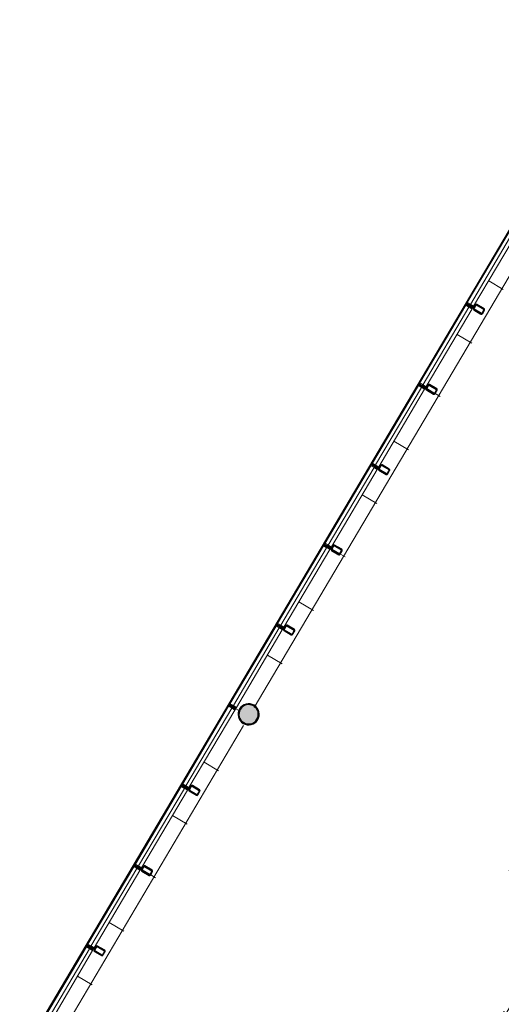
# Model space of a CAD drawing. Header units: metres. Extents: x 90929.1 to 91021.7, y 464820.1 to 464912.3.
# Tile 14 of 63: x 90951.4 to 90960.7, y 464873.5 to 464892.5. Entities that reach past the tile are written whole.
import ezdxf

# ---------------------------------------------------------------- set-up
doc = ezdxf.new("R2010")
doc.units = ezdxf.units.M
for name, color, linetype, lineweight in [('A-FLOR-PATT', 8, 'Continuous', 9), ('A-GLAZ-CWMG', 51, 'Continuous', 9), ('A-WALL', 113, 'Continuous', 9), ('S-COLS', 52, 'Continuous', 9)]:
    doc.layers.add(name, color=color, linetype=linetype, lineweight=lineweight)

# ---------------------------------------------------------------- blocks, each defined once
blk = doc.blocks.new('Rectangular Mullion - 31_regel boven-9376540-Situatie Nieuw')
at = {"layer": 'A-GLAZ-CWMG'}
for p, q in [((-7955, -23312), (-8841, -24810)), ((-7945, -23319), (-8831, -24816)), ((-7884, -23354), (-8771, -24852)), ((-7824, -23390), (-8710, -24887)), ((-7944, -23319), (-7884, -23354)), ((-8771, -24852), (-8830, -24816))]:
    blk.add_line(p, q, dxfattribs=at)
blk = doc.blocks.new('Rectangular Mullion - 31_stijl excl staalkoker-9376712-Situatie Nieuw')
at = {"layer": 'A-GLAZ-CWMG'}
blk.add_hatch(color=10, dxfattribs=at).paths.add_polyline_path([(-30, 106), (30, 105), (30, 41), (12, 41), (12, -34), (30, -35), (30, -50), (-30, -47), (-30, -34), (-12, -29), (-12, 41), (-30, 46), (-30, 105)], flags=0)
for p, q in [((-30, 41), (-30, 106)), ((-30, 106), (30, 106)), ((-12, 41), (-30, 41)), ((-12, -34), (-12, 41)), ((30, 41), (12, 41)), ((12, 41), (12, -34)), ((30, 106), (30, 41)), ((-30, -50), (-30, -34)), ((-30, -34), (-12, -34)), ((30, -50), (-30, -50)), ((12, -34), (30, -34)), ((30, -34), (30, -50))]:
    blk.add_line(p, q, dxfattribs=at)
blk = doc.blocks.new('Rectangular Mullion - 31_regel boven-V29-Situatie Nieuw')
at = {"layer": 'A-GLAZ-CWMG'}
for p, q in [((-7038, -21763), (-7924, -23261)), ((-7028, -21769), (-7914, -23267)), ((-6968, -21805), (-7854, -23302)), ((-6908, -21841), (-7794, -23338)), ((-7027, -21770), (-6968, -21805)), ((-7854, -23302), (-7913, -23267))]:
    blk.add_line(p, q, dxfattribs=at)
blk = doc.blocks.new('Rectangular Mullion - 31_regel boven-V31-Situatie Nieuw')
at = {"layer": 'A-GLAZ-CWMG'}
for p, q in [((-3372, -15567), (-4258, -17064)), ((-3361, -15573), (-4247, -17070)), ((-3361, -15573), (-3301, -15608)), ((-3301, -15608), (-4187, -17106)), ((-3241, -15644), (-4127, -17142)), ((-4187, -17106), (-4247, -17071))]:
    blk.add_line(p, q, dxfattribs=at)
blk = doc.blocks.new('Basic Wall _ 21_kantplank 2 - ___-9790023-Situatie Nieuw')
at = {"layer": 'A-WALL'}
for p, q in [((52761, 5016), (22255, 5016)), ((36672, 5041), (36654, 5041)), ((36714, 5041), (36695, 5041)), ((38472, 5041), (38454, 5041)), ((38514, 5041), (38495, 5041)), ((40272, 5041), (40254, 5041)), ((40314, 5041), (40295, 5041)), ((42072, 5041), (42054, 5041)), ((42114, 5041), (42095, 5041)), ((43872, 5041), (43854, 5041)), ((43914, 5041), (43895, 5041)), ((45672, 5041), (45654, 5041)), ((45714, 5041), (45695, 5041)), ((47472, 5041), (47454, 5041)), ((47514, 5041), (47495, 5041)), ((49272, 5041), (49254, 5041)), ((49314, 5041), (49295, 5041)), ((51072, 5041), (51054, 5041)), ((51114, 5041), (51095, 5041))]:
    blk.add_line(p, q, dxfattribs=at)
blk = doc.blocks.new('NLRS_28_SC_TLB_kolom koker_generiek_ISR - K200x120x12_5-2047022-Situatie Nieuw')
at = {"layer": 'S-COLS', "lineweight": 25}
h = blk.add_hatch(color=50, dxfattribs=at)
h.paths.add_polyline_path([(-100, 41), (-100, -41), (-88, -41), (-88, 41)], flags=0)
h.paths.add_polyline_path([(-81, 60), (-81, 47), (81, 47), (81, 60)], flags=0)
h.paths.add_polyline_path([(-95, 55), (-100, 41), (-84, 52), (-87, 58), (-92, 56)], flags=0)
h.paths.add_polyline_path([(-81, -60), (81, -60), (81, -47), (-81, -47)], flags=0)
h.paths.add_polyline_path([(-100, -41), (-94, -55), (-81, -60), (-92, -44)], flags=0)
h.paths.add_polyline_path([(100, 41), (87, 37), (92, -41), (100, -36), (100, 28)], flags=0)
h.paths.add_polyline_path([(81, 60), (92, 44), (100, 41), (91, 56)], flags=0)
h.paths.add_polyline_path([(86, -46), (87, -58), (95, -55), (100, -41), (89, -45)], flags=0)
for p, q in [((-100, 41), (-100, -41)), ((-88, -41), (-88, 41)), ((81, 60), (-81, 60)), ((-81, 47), (81, 47)), ((87, 41), (87, -41)), ((100, -41), (100, 41)), ((81, -47), (-81, -47)), ((-81, -60), (81, -60))]:
    blk.add_line(p, q, dxfattribs=at)
for centre, radius, start, end in [((-81, 41), 18.7, 90, 180), ((-81, 41), 6.25, 90, 180), ((81, 41), 18.8, 360, 90), ((81, 41), 6.25, 0, 90), ((-81, -41), 18.8, 180, 270), ((-81, -41), 6.25, 180, 270), ((81, -41), 6.25, 270, 0), ((81, -41), 18.7, 270, 0)]:
    blk.add_arc(centre, radius, start, end, dxfattribs=at)

msp = doc.modelspace()

# ---------------------------------------------------------------- hatches: boundary and pattern name
at = {"layer": 'A-FLOR-PATT'}
h = msp.add_hatch(dxfattribs=at)
h.set_pattern_fill('FP_111', color=256, scale=0.001, style=0, pattern_type=2)
h.set_pattern_definition([(239.387, (90963.024, 464881.7558), (1.03275, -0.611084), []), (329.387, (90963.024, 464881.7558), (0.611084, 1.03275), [])])
h.paths.add_polyline_path([(90959.878, 464861.268), (90961.085, 464863.307), (90960.603, 464863.592), (90960.753, 464863.845), (90959.462, 464864.609), (90959.312, 464864.356), (90958.469, 464864.855), (90958.618, 464865.108), (90957.327, 464865.872), (90957.177, 464865.619), (90956.485, 464866.029), (90955.278, 464863.989), (90955.576, 464863.816), (90955.584, 464863.825), (90955.623, 464863.797), (90955.625, 464863.797), (90956.305, 464863.394), (90956.334, 464863.428), (90956.394, 464863.479), (90956.483, 464863.529), (90956.533, 464863.55), (90956.61, 464863.569), (90956.688, 464863.575), (90956.766, 464863.569), (90956.842, 464863.55), (90956.915, 464863.52), (90956.982, 464863.479), (90957.042, 464863.428), (90957.092, 464863.369), (90957.144, 464863.277), (90957.164, 464863.229), (90957.184, 464863.122), (90957.188, 464863.075), (90957.178, 464862.981), (90957.164, 464862.92), (90957.148, 464862.883), (90959.872, 464861.271)], flags=0)
h.paths.add_polyline_path([(90953.981, 464861.905), (90960.155, 464872.35), (90958.272, 464871.69), (90957.214, 464869.897), (90957.229, 464869.888), (90957.51, 464870.364), (90957.604, 464870.478), (90957.629, 464870.482), (90957.714, 464870.432), (90957.722, 464870.407), (90957.667, 464870.271), (90957.386, 464869.796), (90957.601, 464869.668), (90957.593, 464869.661), (90957.38, 464869.787), (90957.099, 464869.312), (90957.006, 464869.197), (90956.98, 464869.193), (90956.896, 464869.243), (90956.887, 464869.268), (90956.943, 464869.404), (90957.224, 464869.88), (90957.009, 464870.007), (90957.013, 464870.016), (90956.973, 464870.039), (90956.968, 464870.031), (90956.753, 464870.158), (90956.471, 464869.683), (90956.378, 464869.569), (90956.353, 464869.564), (90956.268, 464869.614), (90956.259, 464869.639), (90956.315, 464869.776), (90956.596, 464870.251), (90955.778, 464870.735), (90955.783, 464870.743), (90952.22, 464872.852), (90955.766, 464878.852), (90955.741, 464878.861), (90955.698, 464878.886), (90955.668, 464878.914), (90955.642, 464878.952), (90955.625, 464878.99), (90955.617, 464879.034), (90955.621, 464879.087), (90955.642, 464879.142), (90955.671, 464879.184), (90955.711, 464879.217), (90955.751, 464879.237), (90955.802, 464879.248), (90955.841, 464879.248), (90955.898, 464879.233), (90955.941, 464879.208), (90955.972, 464879.192), (90963.099, 464891.245), (90963.077, 464891.253), (90963.031, 464891.279), (90963.001, 464891.307), (90962.973, 464891.349), (90962.959, 464891.383), (90962.951, 464891.435), (90962.96, 464891.498), (90962.975, 464891.535), (90963.004, 464891.577), (90963.037, 464891.605), (90963.084, 464891.63), (90963.135, 464891.641), (90963.175, 464891.641), (90963.211, 464891.635), (90963.274, 464891.601), (90963.305, 464891.585), (90967.65, 464898.929), (90973.877, 464895.244), (90973.935, 464895.343), (90967.772, 464898.986), (90967.714, 464898.985), (90967.662, 464898.998), (90967.615, 464899.025), (90967.585, 464899.052), (90967.558, 464899.09), (90967.533, 464899.131), (90967.424, 464899.196), (90951.934, 464873.015), (90951.951, 464873.005), (90951.956, 464873.015), (90951.967, 464873.009), (90951.961, 464872.999), (90952.114, 464872.913), (90952.122, 464872.917), (90952.127, 464872.911), (90952.123, 464872.904), (90955.748, 464870.758), (90951.41, 464863.426), (90953.974, 464861.908)], flags=0)
h.paths.add_polyline_path([(90953.986, 464861.931), (90951.437, 464863.439), (90955.656, 464870.569), (90954.01, 464862.055)], flags=0)
h.paths.add_polyline_path([(90957.631, 464868.808), (90957.546, 464868.858), (90957.538, 464868.883), (90957.604, 464869.038), (90957.874, 464869.495), (90957.659, 464869.622), (90957.664, 464869.631), (90957.879, 464869.503), (90958.16, 464869.979), (90958.253, 464870.093), (90958.279, 464870.098), (90958.364, 464870.047), (90958.37, 464870.017), (90958.317, 464869.886), (90958.036, 464869.411), (90958.251, 464869.283), (90958.246, 464869.275), (90958.031, 464869.402), (90957.749, 464868.927), (90957.656, 464868.813)], flags=0)
h.paths.add_polyline_path([(90964.939, 464869.526), (90966.619, 464872.366), (90961.928, 464875.144), (90961.881, 464875.205), (90961.869, 464875.216), (90960.171, 464872.347), (90964.931, 464869.531)], flags=0)
h.paths.add_polyline_path([(90952.122, 464872.939), (90952.116, 464872.928), (90951.976, 464873.012), (90951.982, 464873.022), (90952.118, 464872.941)], flags=0)
h.paths.add_polyline_path([(90952.128, 464872.913), (90952.119, 464872.928), (90952.122, 464872.939), (90952.129, 464872.92)], flags=0)
h.paths.add_polyline_path([(90951.971, 464873.012), (90951.958, 464873.016), (90951.976, 464873.023), (90951.982, 464873.022), (90951.976, 464873.016)], flags=0)
h.paths.add_polyline_path([(90952.977, 464874.385), (90952.838, 464874.468), (90952.844, 464874.478), (90952.983, 464874.395)], flags=0)
h.paths.add_polyline_path([(90953.003, 464874.391), (90952.992, 464874.398), (90953.039, 464874.466), (90953.045, 464874.462), (90953.005, 464874.395)], flags=0)
h.paths.add_polyline_path([(90952.992, 464874.383), (90952.977, 464874.385), (90952.992, 464874.394), (90953.003, 464874.391), (90952.992, 464874.383)], flags=0)
h.paths.add_polyline_path([(90953.039, 464874.488), (90953.032, 464874.477), (90952.893, 464874.561), (90952.899, 464874.571), (90953.035, 464874.49)], flags=0)
h.paths.add_polyline_path([(90953.045, 464874.462), (90953.036, 464874.477), (90953.039, 464874.488), (90953.046, 464874.469)], flags=0)
h.paths.add_polyline_path([(90952.831, 464874.493), (90952.873, 464874.564), (90952.884, 464874.558), (90952.838, 464874.489)], flags=0)
h.paths.add_polyline_path([(90952.838, 464874.468), (90952.829, 464874.482), (90952.831, 464874.493), (90952.84, 464874.478)], flags=0)
h.paths.add_polyline_path([(90952.888, 464874.561), (90952.874, 464874.565), (90952.892, 464874.572), (90952.899, 464874.571), (90952.892, 464874.565)], flags=0)
h.paths.add_polyline_path([(90961.856, 464875.4), (90961.883, 464875.461), (90961.905, 464875.492), (90961.946, 464875.532), (90961.992, 464875.56), (90962.013, 464875.569), (90960.942, 464876.203), (90960.827, 464876.009), (90961.853, 464875.402)], flags=0)
h.paths.add_polyline_path([(90953.894, 464875.934), (90953.754, 464876.017), (90953.761, 464876.027), (90953.9, 464875.944)], flags=0)
h.paths.add_polyline_path([(90953.92, 464875.94), (90953.909, 464875.947), (90953.955, 464876.015), (90953.962, 464876.011), (90953.922, 464875.944)], flags=0)
h.paths.add_polyline_path([(90953.908, 464875.932), (90953.894, 464875.934), (90953.909, 464875.943), (90953.92, 464875.94), (90953.909, 464875.932)], flags=0)
h.paths.add_polyline_path([(90953.955, 464876.037), (90953.949, 464876.026), (90953.809, 464876.11), (90953.815, 464876.12), (90953.952, 464876.039)], flags=0)
h.paths.add_polyline_path([(90953.962, 464876.011), (90953.953, 464876.026), (90953.955, 464876.037), (90953.963, 464876.023)], flags=0)
h.paths.add_polyline_path([(90953.748, 464876.042), (90953.79, 464876.113), (90953.8, 464876.107), (90953.754, 464876.038)], flags=0)
h.paths.add_polyline_path([(90953.754, 464876.017), (90953.746, 464876.031), (90953.748, 464876.042), (90953.757, 464876.027)], flags=0)
h.paths.add_polyline_path([(90953.804, 464876.11), (90953.791, 464876.114), (90953.809, 464876.121), (90953.815, 464876.12), (90953.809, 464876.114)], flags=0)
h.paths.add_polyline_path([(90954.811, 464877.483), (90954.671, 464877.566), (90954.677, 464877.577), (90954.817, 464877.493)], flags=0)
h.paths.add_polyline_path([(90954.836, 464877.49), (90954.826, 464877.496), (90954.872, 464877.564), (90954.878, 464877.561), (90954.838, 464877.493)], flags=0)
h.paths.add_polyline_path([(90954.825, 464877.481), (90954.811, 464877.483), (90954.826, 464877.492), (90954.836, 464877.49), (90954.826, 464877.482)], flags=0)
h.paths.add_polyline_path([(90954.872, 464877.586), (90954.865, 464877.576), (90954.726, 464877.659), (90954.732, 464877.669), (90954.868, 464877.588)], flags=0)
h.paths.add_polyline_path([(90954.878, 464877.561), (90954.869, 464877.576), (90954.873, 464877.585), (90954.88, 464877.572)], flags=0)
h.paths.add_polyline_path([(90954.664, 464877.591), (90954.706, 464877.662), (90954.717, 464877.656), (90954.673, 464877.586)], flags=0)
h.paths.add_polyline_path([(90954.671, 464877.566), (90954.663, 464877.585), (90954.669, 464877.586), (90954.673, 464877.577)], flags=0)
h.paths.add_polyline_path([(90954.721, 464877.659), (90954.707, 464877.663), (90954.726, 464877.67), (90954.732, 464877.669), (90954.726, 464877.663)], flags=0)
h.paths.add_polyline_path([(90963.275, 464878.148), (90963.276, 464878.149), (90963.182, 464878.207), (90963.21, 464878.254), (90963.289, 464878.202), (90963.285, 464878.19), (90963.285, 464878.192), (90963.774, 464879.018), (90963.771, 464879.016), (90963.765, 464879.006), (90963.684, 464879.054), (90963.713, 464879.103), (90963.688, 464879.12), (90963.694, 464879.131), (90963.709, 464879.128), (90963.716, 464879.127), (90963.82, 464879.069), (90963.882, 464879.184), (90963.78, 464879.247), (90963.779, 464879.255), (90963.771, 464879.26), (90964.843, 464881.08), (90964.808, 464881.106), (90964.912, 464881.278), (90964.953, 464881.259), (90965.012, 464881.365), (90964.976, 464881.39), (90965.131, 464881.652), (90965.174, 464881.631), (90965.202, 464881.677), (90965.214, 464881.67), (90965.222, 464881.674), (90965.328, 464881.616), (90965.389, 464881.731), (90965.287, 464881.794), (90965.286, 464881.801), (90965.277, 464881.801), (90965.277, 464881.793), (90965.278, 464881.786), (90965.216, 464881.682), (90965.209, 464881.686), (90965.222, 464881.716), (90965.183, 464881.74), (90965.347, 464882.017), (90965.39, 464881.997), (90965.442, 464882.085), (90965.401, 464882.109), (90965.43, 464882.156), (90965.43, 464882.157), (90965.565, 464882.374), (90965.603, 464882.356), (90965.657, 464882.457), (90965.622, 464882.483), (90965.798, 464882.779), (90965.841, 464882.759), (90965.882, 464882.828), (90965.841, 464882.853), (90966.008, 464883.135), (90966.051, 464883.114), (90966.101, 464883.199), (90966.06, 464883.223), (90966.16, 464883.391), (90966.203, 464883.371), (90966.246, 464883.443), (90966.205, 464883.467), (90966.374, 464883.753), (90966.418, 464883.733), (90966.455, 464883.797), (90966.418, 464883.827), (90966.63, 464884.176), (90966.669, 464884.158), (90966.708, 464884.224), (90966.72, 464884.217), (90966.729, 464884.221), (90966.833, 464884.161), (90966.896, 464884.277), (90966.794, 464884.34), (90966.793, 464884.348), (90966.787, 464884.358), (90966.835, 464884.439), (90966.863, 464884.427), (90966.891, 464884.474), (90966.969, 464884.422), (90966.966, 464884.41), (90966.966, 464884.412), (90967.455, 464885.238), (90967.452, 464885.238), (90967.445, 464885.226), (90967.364, 464885.274), (90967.393, 464885.323), (90967.368, 464885.34), (90967.424, 464885.439), (90966.671, 464885.885), (90962.383, 464878.638), (90963.138, 464878.191), (90963.155, 464878.219), (90963.267, 464878.153)], flags=0)
h.paths.add_polyline_path([(90963.709, 464879.136), (90963.702, 464879.14), (90963.771, 464879.246), (90963.774, 464879.244), (90963.713, 464879.142)], flags=0)
h.paths.add_polyline_path([(90956.644, 464880.581), (90956.504, 464880.664), (90956.51, 464880.675), (90956.65, 464880.591)], flags=0)
h.paths.add_polyline_path([(90956.67, 464880.588), (90956.659, 464880.594), (90956.705, 464880.663), (90956.712, 464880.659), (90956.672, 464880.591)], flags=0)
h.paths.add_polyline_path([(90956.658, 464880.579), (90956.644, 464880.581), (90956.659, 464880.59), (90956.67, 464880.588), (90956.659, 464880.58)], flags=0)
h.paths.add_polyline_path([(90956.705, 464880.685), (90956.699, 464880.674), (90956.559, 464880.757), (90956.565, 464880.767), (90956.702, 464880.687)], flags=0)
h.paths.add_polyline_path([(90956.712, 464880.659), (90956.702, 464880.674), (90956.705, 464880.685), (90956.713, 464880.67)], flags=0)
h.paths.add_polyline_path([(90956.498, 464880.69), (90956.54, 464880.761), (90956.55, 464880.754), (90956.504, 464880.686)], flags=0)
h.paths.add_polyline_path([(90956.504, 464880.664), (90956.496, 464880.679), (90956.498, 464880.69), (90956.507, 464880.675)], flags=0)
h.paths.add_polyline_path([(90956.554, 464880.757), (90956.541, 464880.762), (90956.559, 464880.768), (90956.565, 464880.767), (90956.559, 464880.762)], flags=0)
h.paths.add_polyline_path([(90957.561, 464882.13), (90957.421, 464882.213), (90957.427, 464882.224), (90957.567, 464882.14)], flags=0)
h.paths.add_polyline_path([(90957.586, 464882.137), (90957.576, 464882.143), (90957.622, 464882.212), (90957.628, 464882.208), (90957.588, 464882.14)], flags=0)
h.paths.add_polyline_path([(90957.575, 464882.128), (90957.561, 464882.13), (90957.576, 464882.14), (90957.586, 464882.137), (90957.576, 464882.129)], flags=0)
h.paths.add_polyline_path([(90957.622, 464882.234), (90957.615, 464882.223), (90957.476, 464882.306), (90957.482, 464882.316), (90957.618, 464882.236)], flags=0)
h.paths.add_polyline_path([(90957.628, 464882.208), (90957.619, 464882.223), (90957.622, 464882.234), (90957.63, 464882.219)], flags=0)
h.paths.add_polyline_path([(90957.414, 464882.239), (90957.456, 464882.31), (90957.467, 464882.303), (90957.421, 464882.235)], flags=0)
h.paths.add_polyline_path([(90957.421, 464882.213), (90957.413, 464882.228), (90957.414, 464882.239), (90957.423, 464882.224)], flags=0)
h.paths.add_polyline_path([(90957.471, 464882.306), (90957.457, 464882.311), (90957.475, 464882.317), (90957.482, 464882.316), (90957.475, 464882.311)], flags=0)
h.paths.add_polyline_path([(90958.477, 464883.68), (90958.337, 464883.762), (90958.344, 464883.773), (90958.483, 464883.69)], flags=0)
h.paths.add_polyline_path([(90958.503, 464883.686), (90958.492, 464883.692), (90958.538, 464883.761), (90958.545, 464883.757), (90958.505, 464883.69)], flags=0)
h.paths.add_polyline_path([(90958.491, 464883.677), (90958.477, 464883.68), (90958.492, 464883.689), (90958.503, 464883.686), (90958.492, 464883.678)], flags=0)
h.paths.add_polyline_path([(90958.538, 464883.783), (90958.532, 464883.772), (90958.393, 464883.855), (90958.398, 464883.866), (90958.535, 464883.785)], flags=0)
h.paths.add_polyline_path([(90958.545, 464883.757), (90958.536, 464883.772), (90958.538, 464883.783), (90958.546, 464883.768)], flags=0)
h.paths.add_polyline_path([(90958.331, 464883.788), (90958.373, 464883.859), (90958.384, 464883.853), (90958.337, 464883.784)], flags=0)
h.paths.add_polyline_path([(90958.337, 464883.762), (90958.329, 464883.777), (90958.331, 464883.788), (90958.34, 464883.773)], flags=0)
h.paths.add_polyline_path([(90958.387, 464883.855), (90958.374, 464883.86), (90958.392, 464883.866), (90958.398, 464883.866), (90958.392, 464883.86)], flags=0)
h.paths.add_polyline_path([(90966.723, 464884.229), (90966.717, 464884.235), (90966.784, 464884.339), (90966.787, 464884.337), (90966.729, 464884.24)], flags=0)
h.paths.add_polyline_path([(90973.948, 464884.751), (90974.149, 464885.091), (90969.686, 464887.731), (90969.685, 464887.704), (90969.675, 464887.653), (90969.649, 464887.595), (90969.627, 464887.563), (90969.595, 464887.53), (90969.533, 464887.493), (90969.517, 464887.482), (90969.796, 464887.317), (90969.753, 464887.233), (90973.029, 464885.294), (90973.035, 464885.303), (90973.861, 464884.815), (90973.856, 464884.805), (90973.941, 464884.754)], flags=0)
h.paths.add_polyline_path([(90959.394, 464885.229), (90959.254, 464885.311), (90959.26, 464885.322), (90959.4, 464885.239)], flags=0)
h.paths.add_polyline_path([(90959.42, 464885.235), (90959.409, 464885.242), (90959.455, 464885.31), (90959.462, 464885.306), (90959.422, 464885.239)], flags=0)
h.paths.add_polyline_path([(90959.408, 464885.227), (90959.394, 464885.229), (90959.409, 464885.238), (90959.42, 464885.235), (90959.409, 464885.227)], flags=0)
h.paths.add_polyline_path([(90959.455, 464885.332), (90959.449, 464885.321), (90959.309, 464885.405), (90959.315, 464885.415), (90959.451, 464885.334)], flags=0)
h.paths.add_polyline_path([(90959.462, 464885.306), (90959.452, 464885.321), (90959.455, 464885.332), (90959.463, 464885.317)], flags=0)
h.paths.add_polyline_path([(90959.247, 464885.337), (90959.289, 464885.408), (90959.3, 464885.402), (90959.254, 464885.333)], flags=0)
h.paths.add_polyline_path([(90959.254, 464885.311), (90959.246, 464885.326), (90959.247, 464885.337), (90959.257, 464885.322)], flags=0)
h.paths.add_polyline_path([(90959.304, 464885.405), (90959.291, 464885.409), (90959.309, 464885.416), (90959.315, 464885.415), (90959.309, 464885.409)], flags=0)
h.paths.add_polyline_path([(90960.31, 464886.778), (90960.171, 464886.86), (90960.177, 464886.871), (90960.316, 464886.788)], flags=0)
h.paths.add_polyline_path([(90960.336, 464886.784), (90960.325, 464886.791), (90960.372, 464886.859), (90960.378, 464886.855), (90960.338, 464886.788)], flags=0)
h.paths.add_polyline_path([(90960.325, 464886.776), (90960.31, 464886.778), (90960.325, 464886.787), (90960.336, 464886.784), (90960.325, 464886.776)], flags=0)
h.paths.add_polyline_path([(90960.372, 464886.881), (90960.365, 464886.87), (90960.226, 464886.954), (90960.232, 464886.964), (90960.368, 464886.883)], flags=0)
h.paths.add_polyline_path([(90960.378, 464886.855), (90960.369, 464886.87), (90960.372, 464886.881), (90960.38, 464886.866)], flags=0)
h.paths.add_polyline_path([(90960.164, 464886.886), (90960.206, 464886.957), (90960.217, 464886.951), (90960.171, 464886.882)], flags=0)
h.paths.add_polyline_path([(90960.171, 464886.86), (90960.162, 464886.875), (90960.164, 464886.886), (90960.173, 464886.871)], flags=0)
h.paths.add_polyline_path([(90960.221, 464886.954), (90960.207, 464886.958), (90960.225, 464886.965), (90960.232, 464886.964), (90960.225, 464886.958)], flags=0)
h.paths.add_polyline_path([(90969.183, 464887.68), (90969.181, 464887.744), (90969.19, 464887.796), (90969.21, 464887.844), (90969.238, 464887.886), (90969.279, 464887.925), (90969.317, 464887.95), (90968.262, 464888.574), (90968.109, 464888.315), (90969.179, 464887.682)], flags=0)
h.paths.add_polyline_path([(90961.227, 464888.327), (90961.087, 464888.41), (90961.094, 464888.42), (90961.233, 464888.337)], flags=0)
h.paths.add_polyline_path([(90961.253, 464888.333), (90961.242, 464888.34), (90961.288, 464888.408), (90961.295, 464888.404), (90961.255, 464888.337)], flags=0)
h.paths.add_polyline_path([(90961.241, 464888.325), (90961.227, 464888.327), (90961.242, 464888.336), (90961.253, 464888.333), (90961.242, 464888.325)], flags=0)
h.paths.add_polyline_path([(90961.288, 464888.43), (90961.282, 464888.419), (90961.142, 464888.503), (90961.148, 464888.513), (90961.285, 464888.432)], flags=0)
h.paths.add_polyline_path([(90961.295, 464888.404), (90961.286, 464888.419), (90961.288, 464888.43), (90961.296, 464888.416)], flags=0)
h.paths.add_polyline_path([(90961.081, 464888.435), (90961.123, 464888.506), (90961.133, 464888.5), (90961.087, 464888.431)], flags=0)
h.paths.add_polyline_path([(90961.087, 464888.41), (90961.079, 464888.424), (90961.081, 464888.435), (90961.09, 464888.42)], flags=0)
h.paths.add_polyline_path([(90961.137, 464888.503), (90961.124, 464888.507), (90961.142, 464888.514), (90961.148, 464888.513), (90961.142, 464888.507)], flags=0)
h.paths.add_polyline_path([(90962.144, 464889.876), (90962.004, 464889.959), (90962.01, 464889.97), (90962.15, 464889.886)], flags=0)
h.paths.add_polyline_path([(90962.169, 464889.883), (90962.159, 464889.889), (90962.205, 464889.957), (90962.211, 464889.954), (90962.172, 464889.886)], flags=0)
h.paths.add_polyline_path([(90962.158, 464889.874), (90962.144, 464889.876), (90962.159, 464889.885), (90962.169, 464889.883), (90962.159, 464889.875)], flags=0)
h.paths.add_polyline_path([(90962.205, 464889.979), (90962.199, 464889.969), (90962.059, 464890.052), (90962.065, 464890.062), (90962.201, 464889.981)], flags=0)
h.paths.add_polyline_path([(90962.211, 464889.954), (90962.202, 464889.969), (90962.205, 464889.979), (90962.213, 464889.965)], flags=0)
h.paths.add_polyline_path([(90961.997, 464889.984), (90962.039, 464890.055), (90962.05, 464890.049), (90962.004, 464889.981)], flags=0)
h.paths.add_polyline_path([(90962.004, 464889.959), (90961.996, 464889.973), (90961.997, 464889.984), (90962.006, 464889.97)], flags=0)
h.paths.add_polyline_path([(90962.054, 464890.052), (90962.04, 464890.056), (90962.059, 464890.063), (90962.065, 464890.062), (90962.059, 464890.056)], flags=0)
h.paths.add_polyline_path([(90978.072, 464892.89), (90978.072, 464892.895), (90978.058, 464892.904)], flags=0)
h.paths.add_polyline_path([(90977.661, 464893.133), (90977.661, 464893.137), (90977.654, 464893.139)], flags=0)
h.paths.add_polyline_path([(90978.528, 464892.492), (90978.585, 464892.592), (90976.935, 464893.562), (90976.9, 464893.554), (90976.822, 464893.548), (90976.744, 464893.548), (90978.49, 464892.515)], flags=0)
h.paths.add_polyline_path([(90963.977, 464892.974), (90963.837, 464893.057), (90963.844, 464893.068), (90963.983, 464892.984)], flags=0)
h.paths.add_polyline_path([(90964.003, 464892.981), (90963.992, 464892.987), (90964.038, 464893.056), (90964.045, 464893.052), (90964.005, 464892.984)], flags=0)
h.paths.add_polyline_path([(90963.991, 464892.972), (90963.977, 464892.974), (90963.992, 464892.983), (90964.003, 464892.981), (90963.992, 464892.973)], flags=0)
h.paths.add_polyline_path([(90977.93, 464892.978), (90977.929, 464892.98), (90977.929, 464892.978)], flags=0)
h.paths.add_polyline_path([(90964.038, 464893.078), (90964.032, 464893.067), (90963.892, 464893.15), (90963.898, 464893.16), (90964.035, 464893.08)], flags=0)
h.paths.add_polyline_path([(90964.045, 464893.052), (90964.036, 464893.067), (90964.038, 464893.078), (90964.046, 464893.063)], flags=0)
h.paths.add_polyline_path([(90963.831, 464893.083), (90963.873, 464893.154), (90963.883, 464893.147), (90963.837, 464893.079)], flags=0)
h.paths.add_polyline_path([(90963.837, 464893.057), (90963.829, 464893.072), (90963.831, 464893.083), (90963.84, 464893.068)], flags=0)
h.paths.add_polyline_path([(90963.887, 464893.15), (90963.874, 464893.155), (90963.892, 464893.161), (90963.898, 464893.16), (90963.892, 464893.154)], flags=0)
h.paths.add_polyline_path([(90977.5, 464893.233), (90977.498, 464893.235), (90977.496, 464893.234)], flags=0)
h.paths.add_polyline_path([(90976.439, 464893.728), (90976.417, 464893.754), (90976.367, 464893.842), (90976.328, 464893.927), (90973.944, 464895.338), (90973.885, 464895.239), (90976.43, 464893.734)], flags=0)
h.paths.add_polyline_path([(90964.894, 464894.523), (90964.754, 464894.606), (90964.76, 464894.617), (90964.9, 464894.533)], flags=0)
h.paths.add_polyline_path([(90964.919, 464894.53), (90964.909, 464894.536), (90964.955, 464894.605), (90964.961, 464894.601), (90964.921, 464894.533)], flags=0)
h.paths.add_polyline_path([(90964.908, 464894.521), (90964.894, 464894.523), (90964.909, 464894.533), (90964.919, 464894.53), (90964.909, 464894.522)], flags=0)
h.paths.add_polyline_path([(90964.955, 464894.627), (90964.948, 464894.616), (90964.809, 464894.699), (90964.815, 464894.709), (90964.951, 464894.629)], flags=0)
h.paths.add_polyline_path([(90964.961, 464894.601), (90964.952, 464894.616), (90964.955, 464894.627), (90964.963, 464894.612)], flags=0)
h.paths.add_polyline_path([(90964.747, 464894.632), (90964.789, 464894.703), (90964.8, 464894.696), (90964.754, 464894.628)], flags=0)
h.paths.add_polyline_path([(90964.754, 464894.606), (90964.746, 464894.621), (90964.747, 464894.632), (90964.756, 464894.617)], flags=0)
h.paths.add_polyline_path([(90964.804, 464894.699), (90964.79, 464894.704), (90964.809, 464894.71), (90964.815, 464894.709), (90964.809, 464894.704)], flags=0)
h.paths.add_polyline_path([(90965.81, 464896.072), (90965.67, 464896.155), (90965.677, 464896.166), (90965.816, 464896.083)], flags=0)
h.paths.add_polyline_path([(90965.836, 464896.079), (90965.825, 464896.085), (90965.871, 464896.154), (90965.878, 464896.15), (90965.838, 464896.083)], flags=0)
h.paths.add_polyline_path([(90965.825, 464896.07), (90965.81, 464896.072), (90965.825, 464896.082), (90965.836, 464896.079), (90965.825, 464896.071)], flags=0)
h.paths.add_polyline_path([(90965.871, 464896.176), (90965.865, 464896.165), (90965.726, 464896.248), (90965.732, 464896.259), (90965.868, 464896.178)], flags=0)
h.paths.add_polyline_path([(90965.878, 464896.15), (90965.869, 464896.165), (90965.871, 464896.176), (90965.88, 464896.161)], flags=0)
h.paths.add_polyline_path([(90965.664, 464896.181), (90965.706, 464896.252), (90965.717, 464896.246), (90965.67, 464896.177)], flags=0)
h.paths.add_polyline_path([(90965.67, 464896.155), (90965.662, 464896.17), (90965.664, 464896.181), (90965.673, 464896.166)], flags=0)
h.paths.add_polyline_path([(90965.72, 464896.248), (90965.707, 464896.253), (90965.725, 464896.259), (90965.732, 464896.259), (90965.725, 464896.253)], flags=0)
h.paths.add_polyline_path([(90966.727, 464897.622), (90966.587, 464897.704), (90966.593, 464897.715), (90966.733, 464897.632)], flags=0)
h.paths.add_polyline_path([(90966.753, 464897.628), (90966.742, 464897.635), (90966.788, 464897.703), (90966.795, 464897.699), (90966.755, 464897.632)], flags=0)
h.paths.add_polyline_path([(90966.741, 464897.62), (90966.727, 464897.622), (90966.742, 464897.631), (90966.753, 464897.628), (90966.742, 464897.62)], flags=0)
h.paths.add_polyline_path([(90966.788, 464897.725), (90966.782, 464897.714), (90966.642, 464897.798), (90966.648, 464897.808), (90966.785, 464897.727)], flags=0)
h.paths.add_polyline_path([(90966.795, 464897.699), (90966.785, 464897.714), (90966.788, 464897.725), (90966.796, 464897.71)], flags=0)
h.paths.add_polyline_path([(90966.58, 464897.73), (90966.623, 464897.801), (90966.633, 464897.795), (90966.587, 464897.726)], flags=0)
h.paths.add_polyline_path([(90966.587, 464897.704), (90966.579, 464897.719), (90966.58, 464897.73), (90966.59, 464897.715)], flags=0)
h.paths.add_polyline_path([(90966.637, 464897.798), (90966.624, 464897.802), (90966.642, 464897.809), (90966.648, 464897.808), (90966.642, 464897.802)], flags=0)
at = {"layer": 'S-COLS', "lineweight": 25}
h = msp.add_hatch(color=256, dxfattribs=at)
h.paths.add_polyline_path([(90955.845, 464879.281), (90955.796, 464879.278), (90955.741, 464879.257), (90955.696, 464879.224), (90955.663, 464879.185), (90955.647, 464879.153), (90955.634, 464879.11), (90955.634, 464879.055), (90955.648, 464879.001), (90955.662, 464878.971), (90955.706, 464878.923), (90955.752, 464878.894), (90955.781, 464878.883), (90955.825, 464878.875), (90955.889, 464878.884), (90955.921, 464878.894), (90955.962, 464878.919), (90956.006, 464878.972), (90956.021, 464878.997), (90956.035, 464879.043), (90956.033, 464879.116), (90956.019, 464879.16), (90956.008, 464879.185), (90955.976, 464879.224), (90955.916, 464879.263), (90955.87, 464879.277), (90955.854, 464879.28)], flags=0)
h.paths.add_polyline_path([(90955.844, 464879.265), (90955.899, 464879.253), (90955.93, 464879.239), (90955.966, 464879.212), (90955.994, 464879.177), (90956.013, 464879.136), (90956.022, 464879.091), (90956.013, 464879.025), (90955.996, 464878.986), (90955.983, 464878.964), (90955.952, 464878.932), (90955.913, 464878.908), (90955.87, 464878.894), (90955.807, 464878.894), (90955.776, 464878.901), (90955.731, 464878.923), (90955.692, 464878.959), (90955.676, 464878.98), (90955.657, 464879.021), (90955.649, 464879.078), (90955.651, 464879.113), (90955.667, 464879.16), (90955.696, 464879.202), (90955.738, 464879.237), (90955.756, 464879.248), (90955.799, 464879.262)], flags=0)
msp.add_hatch(color=256, dxfattribs=at).paths.add_polyline_path([(90955.844, 464879.265), (90955.785, 464879.257), (90955.756, 464879.248), (90955.718, 464879.224), (90955.678, 464879.177), (90955.663, 464879.153), (90955.65, 464879.11), (90955.648, 464879.065), (90955.657, 464879.021), (90955.676, 464878.98), (90955.718, 464878.934), (90955.749, 464878.913), (90955.781, 464878.899), (90955.825, 464878.891), (90955.87, 464878.894), (90955.921, 464878.913), (90955.952, 464878.932), (90955.983, 464878.964), (90956.013, 464879.025), (90956.019, 464879.046), (90956.019, 464879.103), (90956.013, 464879.136), (90955.994, 464879.177), (90955.949, 464879.224), (90955.93, 464879.239), (90955.87, 464879.261)], flags=0)

# ---------------------------------------------------------------- linework, layer by layer
at = {"layer": 'A-WALL'}
for p, q in [((90960.093, 464886.962), (90960.084, 464886.947)), ((90960.114, 464886.998), (90960.105, 464886.983)), ((90959.176, 464885.413), (90959.167, 464885.398)), ((90959.198, 464885.449), (90959.188, 464885.434)), ((90958.26, 464883.864), (90958.25, 464883.848)), ((90958.281, 464883.9), (90958.272, 464883.885)), ((90957.343, 464882.315), (90957.334, 464882.299)), ((90957.364, 464882.351), (90957.355, 464882.335)), ((90956.448, 464880.802), (90956.438, 464880.786)), ((90956.426, 464880.766), (90956.417, 464880.75)), ((90955.531, 464879.253), (90955.522, 464879.237)), ((90955.51, 464879.217), (90955.5, 464879.201)), ((90954.593, 464877.667), (90954.584, 464877.652)), ((90954.614, 464877.704), (90954.605, 464877.688)), ((90953.676, 464876.118), (90953.667, 464876.103)), ((90953.698, 464876.154), (90953.689, 464876.139)), ((90952.76, 464874.569), (90952.751, 464874.554)), ((90952.781, 464874.605), (90952.772, 464874.59))]:
    msp.add_line(p, q, dxfattribs=at)
at = {"layer": 'S-COLS', "lineweight": 25}
for radius, start, end in [(0.203, 59.3867, 239.3867), (0.187, 59.3867, 239.3867), (0.187, 59.3867, 239.3867), (0.203, 239.3867, 59.3867), (0.187, 239.3867, 59.3867), (0.187, 239.3867, 59.3867)]:
    msp.add_arc((90955.835, 464879.078), radius, start, end, dxfattribs=at)

# ---------------------------------------------------------------- block references
at = {"lineweight": 18}
for p, xscale, yscale, zscale, rotation in [((90960.286, 464886.902), 0.001, 0.001, 0.001, 329.386700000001), ((90959.37, 464885.353), 0.001, 0.001, 0.001, 329.3867000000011), ((90958.453, 464883.804), 0.001, 0.001, 0.001, 329.386700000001), ((90957.536, 464882.254), 0.001, 0.001, 0.001, 329.386700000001), ((90956.62, 464880.705), 0.001, 0.001, 0.001, 329.3867000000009), ((90954.786, 464877.607), 0.001, 0.001, 0.001, 329.3867000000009), ((90953.87, 464876.058), 0.0009999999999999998, 0.0009999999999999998, 0.0009999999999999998, 329.3867000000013), ((90952.953, 464874.509), 0.001, 0.001, 0.001, 149.3867000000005)]:
    msp.add_blockref('NLRS_28_SC_TLB_kolom koker_generiek_ISR - K200x120x12_5-2047022-Situatie Nieuw', p, dxfattribs=dict(at, xscale=xscale, yscale=yscale, zscale=zscale, rotation=rotation))
at = {"layer": 'A-GLAZ-CWMG', "xscale": 0.001, "yscale": 0.001, "zscale": 0.001}
for name, p in [('Rectangular Mullion - 31_regel boven-9376540-Situatie Nieuw', (90968.892, 464911.845)), ('Rectangular Mullion - 31_regel boven-V31-Situatie Nieuw', (90963.393, 464902.551)), ('Rectangular Mullion - 31_regel boven-V29-Situatie Nieuw', (90966.143, 464907.198)), ('Rectangular Mullion - 31_regel boven-9376540-Situatie Nieuw', (90966.143, 464907.198)), ('Rectangular Mullion - 31_regel boven-9376540-Situatie Nieuw', (90965.226, 464905.649)), ('Rectangular Mullion - 31_regel boven-V31-Situatie Nieuw', (90959.726, 464896.354)), ('Rectangular Mullion - 31_regel boven-V29-Situatie Nieuw', (90962.476, 464901.001)), ('Rectangular Mullion - 31_regel boven-9376540-Situatie Nieuw', (90962.476, 464901.001)), ('Rectangular Mullion - 31_regel boven-9376540-Situatie Nieuw', (90961.559, 464899.452)), ('Rectangular Mullion - 31_regel boven-9376540-Situatie Nieuw', (90960.643, 464897.903))]:
    msp.add_blockref(name, p, dxfattribs=at)
at = {"layer": 'A-GLAZ-CWMG', "extrusion": (0, 0, -1), "xscale": 0.001, "yscale": 0.001, "zscale": 0.001, "rotation": 120.6132999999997}
for p in [(-90960.077, 464886.986), (-90959.16, 464885.436), (-90958.244, 464883.887), (-90957.327, 464882.338), (-90956.41, 464880.789), (-90955.494, 464879.24), (-90954.577, 464877.691), (-90953.66, 464876.142), (-90952.744, 464874.593)]:
    msp.add_blockref('Rectangular Mullion - 31_stijl excl staalkoker-9376712-Situatie Nieuw', p, dxfattribs=at)
at = {"layer": 'A-WALL', "xscale": 0.001, "yscale": 0.001, "zscale": 0.001, "rotation": 239.3867000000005}
msp.add_blockref('Basic Wall _ 21_kantplank 2 - ___-9790023-Situatie Nieuw', (90974.392, 464921.14), dxfattribs=at)

doc.saveas('drawing.dxf')
